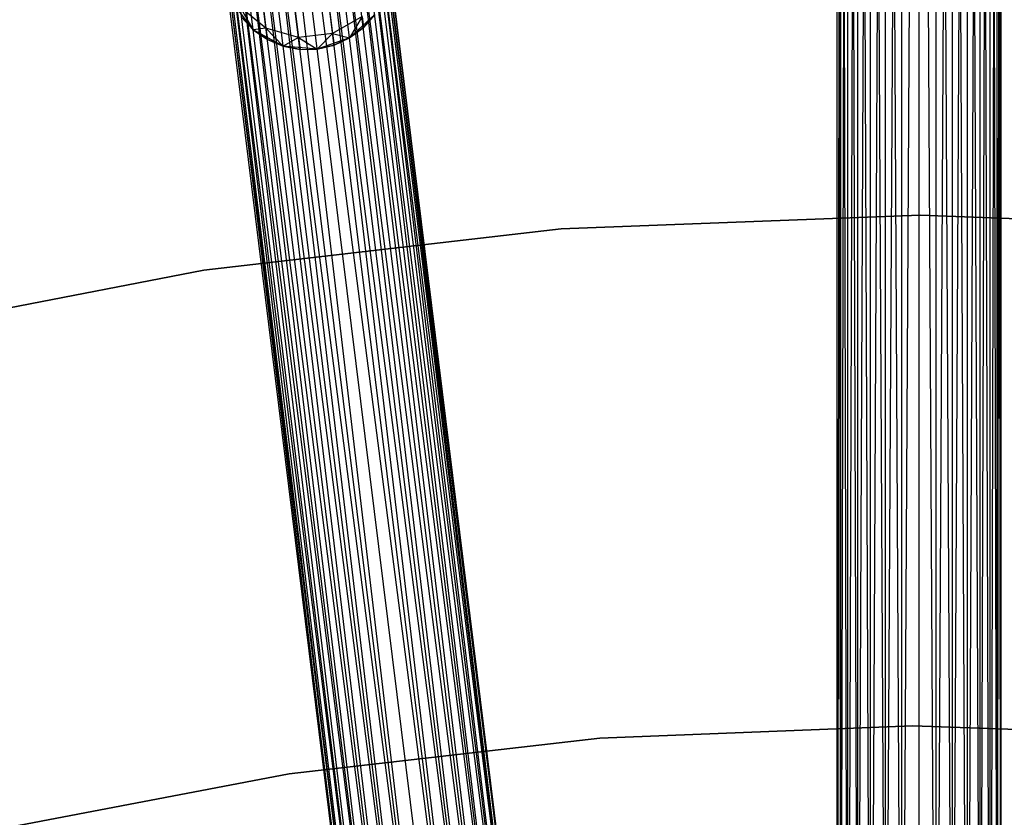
# Model space of a CAD drawing. Extents: x -102 to 102, y -101 to 102.
# Tile 248 of 256: x -11 to 1, y 50 to 59. Entities that reach past the tile are written whole.
import ezdxf

# ---------------------------------------------------------------- set-up
doc = ezdxf.new("R2010")
doc.units = 0
doc.header["$LTSCALE"] = 25.4
doc.layers.get('0').update_dxf_attribs({"linetype": 'CONTINUOUS'})

# ---------------------------------------------------------------- blocks, each defined once
blk = doc.blocks.new('NL2500011659_STL')
at = {"color": 0}
for p, q in [((-0.995, 43.261, -7.395), (-0.995, 80.642, -7.395)), ((-0.995, 43.261, -7.605), (-0.995, 80.642, -7.395)), ((-0.995, 80.642, -7.395), (-0.951, 43.261, -7.191)), ((-0.951, 80.642, -7.809), (-0.995, 43.261, -7.605)), ((-0.995, 43.261, -7.605), (-0.995, 80.642, -7.395)), ((-0.995, 43.261, -7.395), (-0.995, 80.642, -7.395)), ((-0.995, 80.642, -7.395), (-0.951, 43.261, -7.191)), ((-0.951, 80.642, -7.809), (-0.995, 43.261, -7.605)), ((-0.951, 43.261, -7.191), (-0.866, 80.642, -7)), ((-0.951, 43.261, -7.191), (-0.866, 80.642, -7)), ((-0.866, 43.261, -8), (-0.951, 80.642, -7.809)), ((-0.866, 43.261, -8), (-0.951, 80.642, -7.809)), ((-0.951, 43.261, -7.809), (-0.951, 80.642, -7.809)), ((-0.951, 43.261, -7.809), (-0.951, 80.642, -7.809)), ((-0.866, 80.642, -7), (-0.743, 43.261, -6.831)), ((-0.866, 43.261, -7), (-0.866, 80.642, -7)), ((-0.866, 43.261, -7), (-0.866, 80.642, -7)), ((-0.866, 80.642, -7), (-0.743, 43.261, -6.831)), ((-0.743, 80.642, -8.169), (-0.866, 43.261, -8)), ((-0.743, 80.642, -8.169), (-0.866, 43.261, -8)), ((-0.743, 43.261, -6.831), (-0.588, 80.642, -6.691)), ((-0.743, 43.261, -6.831), (-0.588, 80.642, -6.691)), ((-0.588, 43.261, -8.309), (-0.743, 80.642, -8.169)), ((-0.588, 43.261, -8.309), (-0.743, 80.642, -8.169)), ((-0.743, 43.261, -8.169), (-0.743, 80.642, -8.169)), ((-0.743, 43.261, -8.169), (-0.743, 80.642, -8.169)), ((-0.588, 80.642, -6.691), (-0.407, 43.261, -6.586)), ((-0.588, 43.261, -6.691), (-0.588, 80.642, -6.691)), ((-0.588, 43.261, -6.691), (-0.588, 80.642, -6.691)), ((-0.588, 80.642, -6.691), (-0.407, 43.261, -6.586)), ((-0.407, 80.642, -8.414), (-0.588, 43.261, -8.309)), ((-0.407, 80.642, -8.414), (-0.588, 43.261, -8.309)), ((-0.407, 43.261, -6.586), (-0.208, 80.642, -6.522)), ((-0.407, 43.261, -6.586), (-0.208, 80.642, -6.522)), ((-0.208, 43.261, -8.478), (-0.407, 80.642, -8.414)), ((-0.208, 43.261, -8.478), (-0.407, 80.642, -8.414)), ((-0.407, 43.261, -8.414), (-0.407, 80.642, -8.414)), ((-0.407, 43.261, -8.414), (-0.407, 80.642, -8.414)), ((-0.208, 43.261, -6.522), (-0.208, 80.642, -6.522)), ((-0.208, 43.261, -6.522), (-0.208, 80.642, -6.522)), ((-0.208, 43.261, -8.478), (0, 80.642, -8.5)), ((-0.208, 43.261, -8.478), (0, 80.642, -8.5)), ((0.208, 43.261, -8.478), (0, 80.642, -8.5)), ((0, 43.261, -6.5), (0, 80.642, -6.5)), ((0, 43.261, -6.5), (0, 80.642, -6.5)), ((0, 43.261, -8.5), (0, 80.642, -8.5)), ((0.208, 43.261, -8.478), (0, 80.642, -8.5)), ((0, 43.261, -8.5), (0, 80.642, -8.5)), ((0.407, 80.642, -8.414), (0.208, 43.261, -8.478)), ((0.407, 80.642, -8.414), (0.208, 43.261, -8.478)), ((0.208, 80.642, -6.522), (0.407, 43.261, -6.586)), ((0.208, 43.261, -6.522), (0.208, 80.642, -6.522)), ((0.208, 43.261, -6.522), (0.208, 80.642, -6.522)), ((0.208, 80.642, -6.522), (0.407, 43.261, -6.586)), ((0.588, 43.261, -8.309), (0.407, 80.642, -8.414)), ((0.588, 43.261, -8.309), (0.407, 80.642, -8.414)), ((0.407, 43.261, -8.414), (0.407, 80.642, -8.414)), ((0.407, 43.261, -8.414), (0.407, 80.642, -8.414)), ((0.407, 43.261, -6.586), (0.588, 80.642, -6.691)), ((0.407, 43.261, -6.586), (0.588, 80.642, -6.691)), ((0.743, 80.642, -8.169), (0.588, 43.261, -8.309)), ((0.743, 80.642, -8.169), (0.588, 43.261, -8.309)), ((0.588, 80.642, -6.691), (0.743, 43.261, -6.831)), ((0.588, 43.261, -6.691), (0.588, 80.642, -6.691)), ((0.588, 43.261, -6.691), (0.588, 80.642, -6.691)), ((0.588, 80.642, -6.691), (0.743, 43.261, -6.831)), ((0.866, 43.261, -8), (0.743, 80.642, -8.169)), ((0.866, 43.261, -8), (0.743, 80.642, -8.169)), ((0.743, 43.261, -8.169), (0.743, 80.642, -8.169)), ((0.743, 43.261, -8.169), (0.743, 80.642, -8.169)), ((0.743, 43.261, -6.831), (0.866, 80.642, -7)), ((0.743, 43.261, -6.831), (0.866, 80.642, -7)), ((0.951, 80.642, -7.809), (0.866, 43.261, -8)), ((0.951, 80.642, -7.809), (0.866, 43.261, -8)), ((0.866, 80.642, -7), (0.951, 43.261, -7.191)), ((0.866, 43.261, -7), (0.866, 80.642, -7)), ((0.866, 43.261, -7), (0.866, 80.642, -7)), ((0.866, 80.642, -7), (0.951, 43.261, -7.191)), ((0.995, 43.261, -7.605), (0.951, 80.642, -7.809)), ((0.995, 43.261, -7.605), (0.951, 80.642, -7.809)), ((0.951, 43.261, -7.809), (0.951, 80.642, -7.809)), ((0.951, 43.261, -7.809), (0.951, 80.642, -7.809)), ((0.951, 43.261, -7.191), (0.995, 80.642, -7.395)), ((0.951, 43.261, -7.191), (0.995, 80.642, -7.395)), ((0.995, 80.642, -7.395), (0.995, 43.261, -7.605)), ((0.995, 43.261, -7.395), (0.995, 80.642, -7.395)), ((0.995, 80.642, -7.395), (0.995, 43.261, -7.605)), ((0.995, 43.261, -7.395), (0.995, 80.642, -7.395)), ((-9.051, 80.135, -7), (-4.373, 43.048, -7.191)), ((-4.579, 43.022, -6.831), (-9.051, 80.135, -7)), ((-4.579, 43.022, -6.831), (-9.051, 80.135, -7)), ((-4.457, 43.037, -7), (-9.051, 80.135, -7)), ((-4.457, 43.037, -7), (-9.051, 80.135, -7)), ((-9.051, 80.135, -7), (-4.373, 43.048, -7.191)), ((-8.967, 80.145, -7.809), (-4.457, 43.037, -8)), ((-4.33, 43.053, -7.605), (-8.967, 80.145, -7.809)), ((-4.33, 43.053, -7.605), (-8.967, 80.145, -7.809)), ((-4.373, 43.048, -7.809), (-8.967, 80.145, -7.809)), ((-4.373, 43.048, -7.809), (-8.967, 80.145, -7.809)), ((-8.967, 80.145, -7.809), (-4.457, 43.037, -8)), ((-8.924, 80.151, -7.395), (-4.33, 43.053, -7.605)), ((-4.33, 43.053, -7.395), (-8.924, 80.151, -7.395)), ((-8.924, 80.151, -7.395), (-4.33, 43.053, -7.605)), ((-4.373, 43.048, -7.191), (-8.924, 80.151, -7.395)), ((-4.373, 43.048, -7.191), (-8.924, 80.151, -7.395)), ((-4.33, 43.053, -7.395), (-8.924, 80.151, -7.395)), ((-5.721, 42.881, -6.586), (-10.117, 80.003, -6.522)), ((-5.721, 42.881, -6.586), (-10.117, 80.003, -6.522)), ((-5.523, 42.905, -6.522), (-10.117, 80.003, -6.522)), ((-5.523, 42.905, -6.522), (-10.117, 80.003, -6.522)), ((-5.111, 42.957, -8.478), (-9.911, 80.029, -8.5)), ((-5.317, 42.931, -6.5), (-9.911, 80.029, -6.5)), ((-5.317, 42.931, -6.5), (-9.911, 80.029, -6.5)), ((-5.317, 42.931, -8.5), (-9.911, 80.029, -8.5)), ((-5.111, 42.957, -8.478), (-9.911, 80.029, -8.5)), ((-5.317, 42.931, -8.5), (-9.911, 80.029, -8.5)), ((-5.523, 42.905, -8.478), (-9.911, 80.029, -8.5)), ((-5.523, 42.905, -8.478), (-9.911, 80.029, -8.5)), ((-9.704, 80.054, -6.522), (-4.913, 42.981, -6.586)), ((-5.111, 42.957, -6.522), (-9.704, 80.054, -6.522)), ((-5.111, 42.957, -6.522), (-9.704, 80.054, -6.522)), ((-9.704, 80.054, -6.522), (-4.913, 42.981, -6.586)), ((-9.507, 80.079, -8.414), (-5.111, 42.957, -8.478)), ((-4.734, 43.003, -8.309), (-9.507, 80.079, -8.414)), ((-4.734, 43.003, -8.309), (-9.507, 80.079, -8.414)), ((-4.913, 42.981, -8.414), (-9.507, 80.079, -8.414)), ((-4.913, 42.981, -8.414), (-9.507, 80.079, -8.414)), ((-9.507, 80.079, -8.414), (-5.111, 42.957, -8.478)), ((-9.327, 80.101, -6.691), (-4.579, 43.022, -6.831)), ((-4.913, 42.981, -6.586), (-9.327, 80.101, -6.691)), ((-4.913, 42.981, -6.586), (-9.327, 80.101, -6.691)), ((-4.734, 43.003, -6.691), (-9.327, 80.101, -6.691)), ((-4.734, 43.003, -6.691), (-9.327, 80.101, -6.691)), ((-9.327, 80.101, -6.691), (-4.579, 43.022, -6.831)), ((-9.173, 80.12, -8.169), (-4.734, 43.003, -8.309)), ((-4.457, 43.037, -8), (-9.173, 80.12, -8.169)), ((-4.457, 43.037, -8), (-9.173, 80.12, -8.169)), ((-4.579, 43.022, -8.169), (-9.173, 80.12, -8.169)), ((-4.579, 43.022, -8.169), (-9.173, 80.12, -8.169)), ((-9.173, 80.12, -8.169), (-4.734, 43.003, -8.309)), ((-6.304, 42.809, -7.395), (-10.898, 79.906, -7.395)), ((-6.304, 42.809, -7.605), (-10.898, 79.906, -7.395)), ((-10.898, 79.906, -7.395), (-6.261, 42.814, -7.191)), ((-6.304, 42.809, -7.605), (-10.898, 79.906, -7.395)), ((-6.304, 42.809, -7.395), (-10.898, 79.906, -7.395)), ((-10.898, 79.906, -7.395), (-6.261, 42.814, -7.191)), ((-10.854, 79.912, -7.809), (-6.304, 42.809, -7.605)), ((-6.176, 42.825, -8), (-10.854, 79.912, -7.809)), ((-6.176, 42.825, -8), (-10.854, 79.912, -7.809)), ((-6.261, 42.814, -7.809), (-10.854, 79.912, -7.809)), ((-6.261, 42.814, -7.809), (-10.854, 79.912, -7.809)), ((-10.854, 79.912, -7.809), (-6.304, 42.809, -7.605)), ((-10.77, 79.922, -7), (-6.054, 42.84, -6.831)), ((-6.261, 42.814, -7.191), (-10.77, 79.922, -7)), ((-6.261, 42.814, -7.191), (-10.77, 79.922, -7)), ((-6.176, 42.825, -7), (-10.77, 79.922, -7)), ((-6.176, 42.825, -7), (-10.77, 79.922, -7)), ((-10.77, 79.922, -7), (-6.054, 42.84, -6.831)), ((-10.648, 79.937, -8.169), (-6.176, 42.825, -8)), ((-5.9, 42.859, -8.309), (-10.648, 79.937, -8.169)), ((-5.9, 42.859, -8.309), (-10.648, 79.937, -8.169)), ((-6.054, 42.84, -8.169), (-10.648, 79.937, -8.169)), ((-6.054, 42.84, -8.169), (-10.648, 79.937, -8.169)), ((-10.648, 79.937, -8.169), (-6.176, 42.825, -8)), ((-10.494, 79.956, -6.691), (-5.721, 42.881, -6.586)), ((-6.054, 42.84, -6.831), (-10.494, 79.956, -6.691)), ((-6.054, 42.84, -6.831), (-10.494, 79.956, -6.691)), ((-5.9, 42.859, -6.691), (-10.494, 79.956, -6.691)), ((-5.9, 42.859, -6.691), (-10.494, 79.956, -6.691)), ((-10.494, 79.956, -6.691), (-5.721, 42.881, -6.586)), ((-10.314, 79.979, -8.414), (-5.9, 42.859, -8.309)), ((-5.523, 42.905, -8.478), (-10.314, 79.979, -8.414)), ((-5.523, 42.905, -8.478), (-10.314, 79.979, -8.414)), ((-5.721, 42.881, -8.414), (-10.314, 79.979, -8.414)), ((-5.721, 42.881, -8.414), (-10.314, 79.979, -8.414)), ((-10.314, 79.979, -8.414), (-5.9, 42.859, -8.309)), ((-8.086, 59.245, -314), (-8.336, 59.577, -314)), ((-8.086, 59.245, -314), (-8.336, 59.577, -314)), ((-7.98, 59.658, -307.849), (-7.931, 59.262, -308.632)), ((-7.98, 59.658, -307.849), (-7.931, 59.262, -308.632)), ((-7.587, 59.569, -307.749), (-7.535, 59.149, -308.58)), ((-7.587, 59.569, -307.749), (-7.535, 59.149, -308.58)), ((-7.174, 59.62, -307.749), (-7.122, 59.2, -308.58)), ((-7.174, 59.62, -307.749), (-7.122, 59.2, -308.58)), ((-7.931, 59.262, -308.632), (-8.244, 59.519, -308.727)), ((-8.244, 59.519, -308.727), (-8.086, 59.245, -309.5)), ((-8.244, 59.519, -308.727), (-8.086, 59.245, -309.5)), ((-7.931, 59.262, -308.632), (-8.244, 59.519, -308.727)), ((-8.229, 59.398, -309.5), (-8.086, 59.245, -309.5)), ((-8.086, 59.245, -314), (-8.229, 59.398, -309.5)), ((-8.229, 59.398, -309.5), (-8.086, 59.245, -309.5)), ((-8.086, 59.245, -314), (-8.229, 59.398, -309.5)), ((-6.765, 59.406, -308.632), (-7.122, 59.2, -308.58)), ((-6.765, 59.406, -308.632), (-7.122, 59.2, -308.58)), ((-6.611, 59.428, -314), (-6.915, 59.144, -314)), ((-6.611, 59.428, -314), (-6.915, 59.144, -314)), ((-6.765, 59.406, -308.632), (-6.915, 59.144, -309.5)), ((-6.765, 59.406, -308.632), (-6.915, 59.144, -309.5)), ((-6.765, 59.406, -308.632), (-6.748, 59.27, -309.5)), ((-6.765, 59.406, -308.632), (-6.748, 59.27, -309.5)), ((-6.748, 59.27, -309.5), (-6.611, 59.428, -309.5)), ((-6.611, 59.428, -314), (-6.748, 59.27, -309.5)), ((-6.748, 59.27, -309.5), (-6.611, 59.428, -309.5)), ((-6.611, 59.428, -314), (-6.748, 59.27, -309.5)), ((-7.931, 59.262, -308.632), (-8.086, 59.245, -309.5)), ((-7.931, 59.262, -308.632), (-8.086, 59.245, -309.5)), ((-7.722, 59.044, -314), (-8.086, 59.245, -314)), ((-8.086, 59.245, -309.5), (-7.914, 59.125, -309.5)), ((-7.914, 59.125, -309.5), (-8.086, 59.245, -314)), ((-7.722, 59.044, -314), (-8.086, 59.245, -314)), ((-7.914, 59.125, -309.5), (-8.086, 59.245, -314)), ((-8.086, 59.245, -309.5), (-7.914, 59.125, -309.5)), ((-8.086, 59.245, -309.5), (-8.086, 59.245, -314)), ((-8.086, 59.245, -309.5), (-8.086, 59.245, -314)), ((-7.535, 59.149, -308.58), (-7.931, 59.262, -308.632)), ((-7.931, 59.262, -308.632), (-7.722, 59.044, -309.5)), ((-7.931, 59.262, -308.632), (-7.722, 59.044, -309.5)), ((-7.931, 59.262, -308.632), (-7.914, 59.125, -309.5)), ((-7.931, 59.262, -308.632), (-7.914, 59.125, -309.5)), ((-7.535, 59.149, -308.58), (-7.931, 59.262, -308.632)), ((-7.122, 59.2, -308.58), (-7.535, 59.149, -308.58)), ((-7.122, 59.2, -308.58), (-7.535, 59.149, -308.58)), ((-7.122, 59.2, -308.58), (-7.308, 59.008, -309.5)), ((-7.122, 59.2, -308.58), (-7.308, 59.008, -309.5)), ((-7.122, 59.2, -308.58), (-6.915, 59.144, -309.5)), ((-7.122, 59.2, -308.58), (-6.915, 59.144, -309.5)), ((-7.122, 59.2, -308.58), (-7.104, 59.055, -309.5)), ((-7.122, 59.2, -308.58), (-7.104, 59.055, -309.5)), ((-6.915, 59.144, -309.5), (-6.748, 59.27, -309.5)), ((-6.748, 59.27, -309.5), (-6.915, 59.144, -314)), ((-6.748, 59.27, -309.5), (-6.915, 59.144, -314)), ((-6.915, 59.144, -309.5), (-6.748, 59.27, -309.5)), ((-7.914, 59.125, -309.5), (-7.722, 59.044, -309.5)), ((-7.722, 59.044, -314), (-7.914, 59.125, -309.5)), ((-7.914, 59.125, -309.5), (-7.722, 59.044, -309.5)), ((-7.722, 59.044, -314), (-7.914, 59.125, -309.5)), ((-7.535, 59.149, -308.58), (-7.722, 59.044, -309.5)), ((-7.535, 59.149, -308.58), (-7.722, 59.044, -309.5)), ((-7.535, 59.149, -308.58), (-7.308, 59.008, -309.5)), ((-7.535, 59.149, -308.58), (-7.308, 59.008, -309.5)), ((-7.535, 59.149, -308.58), (-7.517, 59.004, -309.5)), ((-7.535, 59.149, -308.58), (-7.517, 59.004, -309.5)), ((-6.915, 59.144, -314), (-7.308, 59.008, -314)), ((-6.915, 59.144, -314), (-7.308, 59.008, -314)), ((-7.104, 59.055, -309.5), (-6.915, 59.144, -309.5)), ((-6.915, 59.144, -314), (-7.104, 59.055, -309.5)), ((-7.104, 59.055, -309.5), (-6.915, 59.144, -309.5)), ((-6.915, 59.144, -314), (-7.104, 59.055, -309.5)), ((-6.915, 59.144, -309.5), (-6.915, 59.144, -314)), ((-6.915, 59.144, -309.5), (-6.915, 59.144, -314)), ((-7.308, 59.008, -314), (-7.722, 59.044, -314)), ((-7.722, 59.044, -309.5), (-7.517, 59.004, -309.5)), ((-7.517, 59.004, -309.5), (-7.722, 59.044, -314)), ((-7.308, 59.008, -314), (-7.722, 59.044, -314)), ((-7.517, 59.004, -309.5), (-7.722, 59.044, -314)), ((-7.722, 59.044, -309.5), (-7.517, 59.004, -309.5)), ((-7.722, 59.044, -309.5), (-7.722, 59.044, -314)), ((-7.722, 59.044, -309.5), (-7.722, 59.044, -314)), ((-7.517, 59.004, -309.5), (-7.308, 59.008, -309.5)), ((-7.517, 59.004, -309.5), (-7.308, 59.008, -309.5)), ((-7.517, 59.004, -309.5), (-7.308, 59.008, -314)), ((-7.517, 59.004, -309.5), (-7.308, 59.008, -314)), ((-7.308, 59.008, -309.5), (-7.104, 59.055, -309.5)), ((-7.104, 59.055, -309.5), (-7.308, 59.008, -314)), ((-7.308, 59.008, -309.5), (-7.104, 59.055, -309.5)), ((-7.104, 59.055, -309.5), (-7.308, 59.008, -314)), ((-7.308, 59.008, -309.5), (-7.308, 59.008, -314)), ((-7.308, 59.008, -309.5), (-7.308, 59.008, -314)), ((0.015, 56.994, -314), (-4.348, 56.827, -314)), ((-4.348, 56.827, -312), (0.015, 56.994, -312)), ((-4.348, 56.827, -312), (0.015, 56.994, -312)), ((0.015, 56.994, -314), (-4.348, 56.827, -314)), ((4.379, 56.827, -314), (0.015, 56.994, -314)), ((0.015, 56.994, -312), (4.379, 56.827, -312)), ((0.015, 56.994, -312), (4.379, 56.827, -312)), ((0.015, 56.994, -312), (0.015, 56.994, -314)), ((4.379, 56.827, -314), (0.015, 56.994, -314)), ((0.015, 56.994, -312), (0.015, 56.994, -314)), ((-4.348, 56.827, -314), (-8.686, 56.326, -314)), ((-8.686, 56.326, -312), (-4.348, 56.827, -312)), ((-8.686, 56.326, -312), (-4.348, 56.827, -312)), ((-4.348, 56.827, -314), (-8.686, 56.326, -314)), ((-4.348, 56.827, -312), (-4.348, 56.827, -314)), ((-4.348, 56.827, -312), (-4.348, 56.827, -314)), ((-8.686, 56.326, -314), (-12.972, 55.495, -314)), ((-12.972, 55.495, -312), (-8.686, 56.326, -312)), ((-12.972, 55.495, -312), (-8.686, 56.326, -312)), ((-8.686, 56.326, -314), (-12.972, 55.495, -314)), ((-8.686, 56.326, -312), (-8.686, 56.326, -314)), ((-8.686, 56.326, -312), (-8.686, 56.326, -314)), ((-0.081, 50.794, -308.5), (-3.877, 50.645, -308.5)), ((-3.877, 50.645, -315), (-0.081, 50.794, -315)), ((-0.081, 50.794, -308.5), (-3.877, 50.645, -308.5)), ((-3.877, 50.645, -315), (-0.081, 50.794, -315)), ((3.716, 50.659, -308.5), (-0.081, 50.794, -308.5)), ((-0.081, 50.794, -315), (3.716, 50.659, -315)), ((-0.081, 50.794, -308.5), (-0.081, 50.794, -315)), ((3.716, 50.659, -308.5), (-0.081, 50.794, -308.5)), ((-0.081, 50.794, -315), (3.716, 50.659, -315)), ((-0.081, 50.794, -308.5), (-0.081, 50.794, -315)), ((-3.877, 50.645, -308.5), (-7.651, 50.212, -308.5)), ((-7.651, 50.212, -315), (-3.877, 50.645, -315)), ((-3.877, 50.645, -308.5), (-7.651, 50.212, -308.5)), ((-7.651, 50.212, -315), (-3.877, 50.645, -315)), ((-3.877, 50.645, -308.5), (-3.877, 50.645, -315)), ((-3.877, 50.645, -308.5), (-3.877, 50.645, -315)), ((-7.651, 50.212, -308.5), (-11.382, 49.499, -308.5)), ((-11.382, 49.499, -315), (-7.651, 50.212, -315)), ((-7.651, 50.212, -308.5), (-11.382, 49.499, -308.5)), ((-11.382, 49.499, -315), (-7.651, 50.212, -315)), ((-7.651, 50.212, -308.5), (-7.651, 50.212, -315)), ((-7.651, 50.212, -308.5), (-7.651, 50.212, -315))]:
    blk.add_line(p, q, dxfattribs=at)

msp = doc.modelspace()

# ---------------------------------------------------------------- block references
at = {"color": 0}
msp.add_blockref('NL2500011659_STL', (0, 0), dxfattribs=at)

doc.saveas('drawing.dxf')
